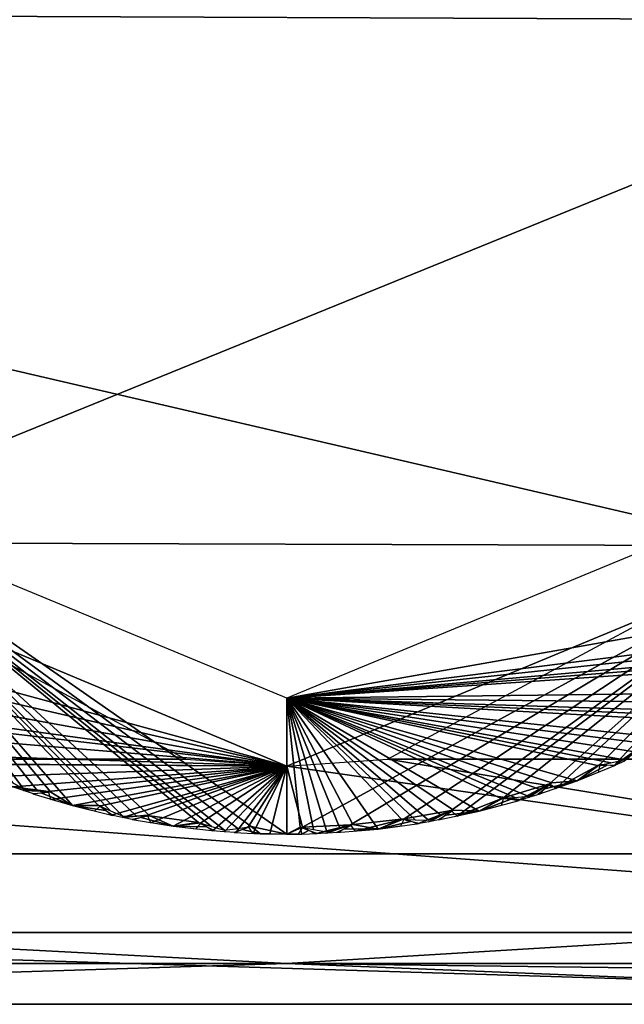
# Model space of a CAD drawing. Header units: inches. Extents: x -5.2 to 5.1, y -2.7 to 6.1.
# Tile 28 of 74: x -0.077 to 0.098, y -0.895 to -0.61. Entities that reach past the tile are written whole.
import ezdxf

# ---------------------------------------------------------------- set-up
doc = ezdxf.new("R2010")
doc.units = ezdxf.units.IN
doc.header["$LTSCALE"] = 52.148148
doc.header["$MEASUREMENT"] = 0
for name, color, linetype in [('148', 7, 'CONTINUOUS'), ('165', 7, 'CONTINUOUS'), ('168', 7, 'CONTINUOUS'), ('241', 7, 'CONTINUOUS'), ('242', 7, 'CONTINUOUS'), ('58', 7, 'CONTINUOUS'), ('70', 7, 'CONTINUOUS'), ('793', 7, 'CONTINUOUS'), ('794', 7, 'CONTINUOUS'), ('795', 7, 'CONTINUOUS')]:
    doc.layers.add(name, color=color, linetype=linetype)

msp = doc.modelspace()

# ---------------------------------------------------------------- linework, layer by layer
at = {"layer": '148', "linetype": 'Continuous'}
for points in [[(-0.603436, -0.851355, 3.512374), (0.521893, -0.851355, 3.525411), (-0.55007, -0.601756, 3.645185), (-0.603436, -0.851355, 3.512374)], [(0.521893, -0.851355, 3.525411), (0.550069, -0.601756, 3.645184), (-0.55007, -0.601756, 3.645185), (0.521893, -0.851355, 3.525411)]]:
    msp.add_3dface(points, dxfattribs=at)
at = {"layer": '165', "linetype": 'Continuous'}
for points in [[(0.289781, -0.894882, 3.482544), (-0.374475, -0.894882, 3.474455), (-0.334874, -0.894882, -3.313092), (0.289781, -0.894882, 3.482544)], [(0.334867, -0.894882, -3.313092), (0.289781, -0.894882, 3.482544), (-0.334874, -0.894882, -3.313092), (0.334867, -0.894882, -3.313092)]]:
    msp.add_3dface(points, dxfattribs=at)
at = {"layer": '168', "linetype": 'Continuous'}
for points in [[(-0.334873, -0.824018, -3.383958), (-0.029134, -0.824016, -3.383958), (-0.00001, -0.825986, -3.383931), (-0.334873, -0.824018, -3.383958)], [(0.334867, -0.874125, -3.363203), (-0.334873, -0.824018, -3.383958), (-0.00001, -0.825986, -3.383931), (0.334867, -0.874125, -3.363203)], [(-0.334873, -0.824018, -3.383958), (0.334867, -0.874125, -3.363203), (-0.334873, -0.874125, -3.363203), (-0.334873, -0.824018, -3.383958)], [(0.02913, -0.824015, -3.383958), (0.334867, -0.874125, -3.363203), (-0.00001, -0.825986, -3.383931), (0.02913, -0.824015, -3.383958)], [(0.02913, -0.824015, -3.383958), (0.334873, -0.824005, -3.383958), (0.334867, -0.874125, -3.363203), (0.02913, -0.824015, -3.383958)], [(0.334867, -0.894882, -3.313092), (-0.334874, -0.894882, -3.313092), (-0.334873, -0.874125, -3.363203), (0.334867, -0.894882, -3.313092)], [(0.334867, -0.874125, -3.363203), (0.334867, -0.894882, -3.313092), (-0.334873, -0.874125, -3.363203), (0.334867, -0.874125, -3.363203)]]:
    msp.add_3dface(points, dxfattribs=at)
at = {"layer": '241', "linetype": 'Continuous'}
for points in [[(-0.075948, -0.832681, -3.584256), (-0.139197, -0.748643, -3.383958), (-0.079312, -0.830689, -3.580288), (-0.075948, -0.832681, -3.584256)], [(-0.072068, -0.833153, -3.580288), (-0.139197, -0.748643, -3.383958), (-0.075948, -0.832681, -3.584256), (-0.072068, -0.833153, -3.580288)], [(-0.068182, -0.83356, -3.576309), (-0.139197, -0.748643, -3.383958), (-0.072068, -0.833153, -3.580288), (-0.068182, -0.83356, -3.576309)], [(-0.061893, -0.837418, -3.586433), (-0.139197, -0.748643, -3.383958), (-0.068182, -0.83356, -3.576309), (-0.061893, -0.837418, -3.586433)], [(-0.054516, -0.83727, -3.576309), (-0.139197, -0.748643, -3.383958), (-0.061893, -0.837418, -3.586433), (-0.054516, -0.83727, -3.576309)], [(-0.050958, -0.838884, -3.580288), (-0.139197, -0.748643, -3.383958), (-0.054516, -0.83727, -3.576309), (-0.050958, -0.838884, -3.580288)], [(-0.047371, -0.840439, -3.584256), (-0.139197, -0.748643, -3.383958), (-0.050958, -0.838884, -3.580288), (-0.047371, -0.840439, -3.584256)], [(-0.043462, -0.840421, -3.580288), (-0.139197, -0.748643, -3.383958), (-0.047371, -0.840439, -3.584256), (-0.043462, -0.840421, -3.580288)], [(-0.039555, -0.840338, -3.576309), (-0.139197, -0.748643, -3.383958), (-0.043462, -0.840421, -3.580288), (-0.039555, -0.840338, -3.576309)], [(-0.025533, -0.842305, -3.576309), (-0.139197, -0.748643, -3.383958), (-0.039555, -0.840338, -3.576309), (-0.025533, -0.842305, -3.576309)], [(-0.0218, -0.843461, -3.580288), (-0.139197, -0.748643, -3.383958), (-0.025533, -0.842305, -3.576309), (-0.0218, -0.843461, -3.580288)], [(-0.018047, -0.844555, -3.584256), (-0.139197, -0.748643, -3.383958), (-0.0218, -0.843461, -3.580288), (-0.018047, -0.844555, -3.584256)], [(-0.01417, -0.844047, -3.580288), (-0.139197, -0.748643, -3.383958), (-0.018047, -0.844555, -3.584256), (-0.01417, -0.844047, -3.580288)], [(-0.010306, -0.843474, -3.576309), (-0.139197, -0.748643, -3.383958), (-0.01417, -0.844047, -3.580288), (-0.010306, -0.843474, -3.576309)], [(-0.000003, -0.845669, -3.586433), (-0.139197, -0.748643, -3.383958), (-0.010306, -0.843474, -3.576309), (-0.000003, -0.845669, -3.586433)], [(-0.000003, -0.806299, -3.383958), (-0.139197, -0.748643, -3.383958), (-0.000003, -0.845669, -3.586433), (-0.000003, -0.806299, -3.383958)], [(-0.073397, -0.833978, -3.586433), (-0.061893, -0.837418, -3.586433), (-0.070787, -0.833784, -3.581378), (-0.073397, -0.833978, -3.586433)], [(-0.070787, -0.833784, -3.581378), (-0.061893, -0.837418, -3.586433), (-0.068182, -0.83356, -3.576309), (-0.070787, -0.833784, -3.581378)], [(-0.052382, -0.838781, -3.581378), (-0.054516, -0.83727, -3.576309), (-0.061893, -0.837418, -3.586433), (-0.052382, -0.838781, -3.581378)], [(-0.050229, -0.840268, -3.586433), (-0.052382, -0.838781, -3.581378), (-0.061893, -0.837418, -3.586433), (-0.050229, -0.840268, -3.586433)], [(-0.044677, -0.841407, -3.586433), (-0.032833, -0.843377, -3.586433), (-0.042112, -0.840887, -3.581378), (-0.044677, -0.841407, -3.586433)], [(-0.042112, -0.840887, -3.581378), (-0.032833, -0.843377, -3.586433), (-0.039555, -0.840338, -3.576309), (-0.042112, -0.840887, -3.581378)], [(-0.032833, -0.843377, -3.586433), (-0.025533, -0.842305, -3.576309), (-0.039555, -0.840338, -3.576309), (-0.032833, -0.843377, -3.586433)], [(-0.023226, -0.843537, -3.581378), (-0.025533, -0.842305, -3.576309), (-0.032833, -0.843377, -3.586433), (-0.023226, -0.843537, -3.581378)], [(-0.020903, -0.844743, -3.586433), (-0.023226, -0.843537, -3.581378), (-0.032833, -0.843377, -3.586433), (-0.020903, -0.844743, -3.586433)], [(-0.015253, -0.845177, -3.586433), (-0.007632, -0.845546, -3.586433), (-0.012773, -0.84434, -3.581378), (-0.015253, -0.845177, -3.586433)], [(-0.012773, -0.84434, -3.581378), (-0.007632, -0.845546, -3.586433), (-0.010306, -0.843474, -3.576309), (-0.012773, -0.84434, -3.581378)], [(-0.007632, -0.845546, -3.586433), (-0.000003, -0.845669, -3.586433), (-0.010306, -0.843474, -3.576309), (-0.007632, -0.845546, -3.586433)]]:
    msp.add_3dface(points, dxfattribs=at)
at = {"layer": '242', "linetype": 'Continuous'}
for points in [[(-0.000003, -0.806299, -3.383958), (0.163143, -0.777548, -3.576309), (0.139191, -0.748643, -3.383958), (-0.000003, -0.806299, -3.383958)], [(0.163143, -0.777548, -3.576309), (-0.000003, -0.806299, -3.383958), (0.152688, -0.787098, -3.576309), (0.163143, -0.777548, -3.576309)], [(0.152688, -0.787098, -3.576309), (-0.000003, -0.806299, -3.383958), (0.150263, -0.790162, -3.580288), (0.152688, -0.787098, -3.576309)], [(0.150263, -0.790162, -3.580288), (-0.000003, -0.806299, -3.383958), (0.147785, -0.793185, -3.584256), (0.150263, -0.790162, -3.580288)], [(0.147785, -0.793185, -3.584256), (-0.000003, -0.806299, -3.383958), (0.1443, -0.794958, -3.580288), (0.147785, -0.793185, -3.584256)], [(0.1443, -0.794958, -3.580288), (-0.000003, -0.806299, -3.383958), (0.140788, -0.79667, -3.576309), (0.1443, -0.794958, -3.580288)], [(0.140788, -0.79667, -3.576309), (-0.000003, -0.806299, -3.383958), (0.129219, -0.804835, -3.576309), (0.140788, -0.79667, -3.576309)], [(0.129219, -0.804835, -3.576309), (-0.000003, -0.806299, -3.383958), (0.126429, -0.80757, -3.580288), (0.129219, -0.804835, -3.576309)], [(0.007701, -0.844348, -3.580288), (-0.000003, -0.806299, -3.383958), (0.003853, -0.843669, -3.576309), (0.007701, -0.844348, -3.580288)], [(0.011562, -0.844962, -3.584256), (-0.000003, -0.806299, -3.383958), (0.007701, -0.844348, -3.580288), (0.011562, -0.844962, -3.584256)], [(0.015344, -0.843973, -3.580288), (-0.000003, -0.806299, -3.383958), (0.011562, -0.844962, -3.584256), (0.015344, -0.843973, -3.580288)], [(0.019107, -0.84292, -3.576309), (-0.000003, -0.806299, -3.383958), (0.015344, -0.843973, -3.580288), (0.019107, -0.84292, -3.576309)], [(0.026374, -0.844192, -3.586433), (-0.000003, -0.806299, -3.383958), (0.019107, -0.84292, -3.576309), (0.026374, -0.844192, -3.586433)], [(0.033179, -0.841339, -3.576309), (-0.000003, -0.806299, -3.383958), (0.026374, -0.844192, -3.586433), (0.033179, -0.841339, -3.576309)], [(0.037081, -0.84153, -3.580288), (-0.000003, -0.806299, -3.383958), (0.033179, -0.841339, -3.576309), (0.037081, -0.84153, -3.580288)], [(0.040988, -0.841656, -3.584256), (-0.000003, -0.806299, -3.383958), (0.037081, -0.84153, -3.580288), (0.040988, -0.841656, -3.584256)], [(0.044617, -0.8402, -3.580288), (-0.000003, -0.806299, -3.383958), (0.040988, -0.841656, -3.584256), (0.044617, -0.8402, -3.580288)], [(0.048218, -0.838684, -3.576309), (-0.000003, -0.806299, -3.383958), (0.044617, -0.8402, -3.580288), (0.048218, -0.838684, -3.576309)], [(0.055588, -0.839035, -3.586433), (-0.000003, -0.806299, -3.383958), (0.048218, -0.838684, -3.576309), (0.055588, -0.839035, -3.586433)], [(0.06198, -0.835352, -3.576309), (-0.000003, -0.806299, -3.383958), (0.055588, -0.839035, -3.586433), (0.06198, -0.835352, -3.576309)], [(0.065876, -0.835052, -3.580288), (-0.000003, -0.806299, -3.383958), (0.06198, -0.835352, -3.576309), (0.065876, -0.835052, -3.580288)], [(0.069768, -0.834687, -3.584256), (-0.000003, -0.806299, -3.383958), (0.065876, -0.835052, -3.580288), (0.069768, -0.834687, -3.584256)], [(0.073186, -0.832788, -3.580288), (-0.000003, -0.806299, -3.383958), (0.069768, -0.834687, -3.584256), (0.073186, -0.832788, -3.580288)], [(0.076568, -0.830833, -3.576309), (-0.000003, -0.806299, -3.383958), (0.073186, -0.832788, -3.580288), (0.076568, -0.830833, -3.576309)], [(0.083924, -0.830257, -3.586433), (-0.000003, -0.806299, -3.383958), (0.076568, -0.830833, -3.576309), (0.083924, -0.830257, -3.586433)], [(0.089805, -0.825802, -3.576309), (-0.000003, -0.806299, -3.383958), (0.083924, -0.830257, -3.586433), (0.089805, -0.825802, -3.576309)], [(0.093632, -0.825017, -3.580288), (-0.000003, -0.806299, -3.383958), (0.089805, -0.825802, -3.576309), (0.093632, -0.825017, -3.580288)], [(0.097448, -0.824166, -3.584256), (-0.000003, -0.806299, -3.383958), (0.093632, -0.825017, -3.580288), (0.097448, -0.824166, -3.584256)], [(0.1006, -0.821854, -3.580288), (-0.000003, -0.806299, -3.383958), (0.097448, -0.824166, -3.584256), (0.1006, -0.821854, -3.580288)], [(0.103711, -0.81949, -3.576309), (-0.000003, -0.806299, -3.383958), (0.1006, -0.821854, -3.580288), (0.103711, -0.81949, -3.576309)], [(0.110937, -0.817997, -3.586433), (-0.000003, -0.806299, -3.383958), (0.103711, -0.81949, -3.576309), (0.110937, -0.817997, -3.586433)], [(0.116213, -0.81284, -3.576309), (-0.000003, -0.806299, -3.383958), (0.110937, -0.817997, -3.586433), (0.116213, -0.81284, -3.576309)], [(0.119912, -0.811581, -3.580288), (-0.000003, -0.806299, -3.383958), (0.116213, -0.81284, -3.576309), (0.119912, -0.811581, -3.580288)], [(0.123591, -0.810259, -3.584256), (-0.000003, -0.806299, -3.383958), (0.119912, -0.811581, -3.580288), (0.123591, -0.810259, -3.584256)], [(0.126429, -0.80757, -3.580288), (-0.000003, -0.806299, -3.383958), (0.123591, -0.810259, -3.584256), (0.126429, -0.80757, -3.580288)], [(-0.000003, -0.806299, -3.383958), (-0.000003, -0.845669, -3.586433), (0.003853, -0.843669, -3.576309), (-0.000003, -0.806299, -3.383958)], [(0.095036, -0.825707, -3.586433), (0.092419, -0.82577, -3.581378), (0.083924, -0.830257, -3.586433), (0.095036, -0.825707, -3.586433)], [(0.092419, -0.82577, -3.581378), (0.089805, -0.825802, -3.576309), (0.083924, -0.830257, -3.586433), (0.092419, -0.82577, -3.581378)], [(0.072595, -0.834237, -3.586433), (0.083924, -0.830257, -3.586433), (0.074593, -0.832546, -3.581378), (0.072595, -0.834237, -3.586433)], [(0.074593, -0.832546, -3.581378), (0.083924, -0.830257, -3.586433), (0.076568, -0.830833, -3.576309), (0.074593, -0.832546, -3.581378)], [(0.064578, -0.835648, -3.581378), (0.06198, -0.835352, -3.576309), (0.055588, -0.839035, -3.586433), (0.064578, -0.835648, -3.581378)], [(0.067182, -0.835914, -3.586433), (0.064578, -0.835648, -3.581378), (0.055588, -0.839035, -3.586433), (0.067182, -0.835914, -3.586433)], [(0.04385, -0.841563, -3.586433), (0.055588, -0.839035, -3.586433), (0.046043, -0.840136, -3.581378), (0.04385, -0.841563, -3.586433)], [(0.046043, -0.840136, -3.581378), (0.055588, -0.839035, -3.586433), (0.048218, -0.838684, -3.576309), (0.046043, -0.840136, -3.581378)], [(0.016767, -0.844088, -3.581378), (0.026374, -0.844192, -3.586433), (0.019107, -0.84292, -3.576309), (0.016767, -0.844088, -3.581378)], [(0.035719, -0.841958, -3.581378), (0.033179, -0.841339, -3.576309), (0.026374, -0.844192, -3.586433), (0.035719, -0.841958, -3.581378)], [(0.038269, -0.842548, -3.586433), (0.035719, -0.841958, -3.581378), (0.026374, -0.844192, -3.586433), (0.038269, -0.842548, -3.586433)], [(0.003853, -0.843669, -3.576309), (-0.000003, -0.845669, -3.586433), (0.004375, -0.845629, -3.586433), (0.003853, -0.843669, -3.576309)], [(0.006296, -0.844602, -3.581378), (0.003853, -0.843669, -3.576309), (0.004375, -0.845629, -3.586433), (0.006296, -0.844602, -3.581378)], [(0.008752, -0.845507, -3.586433), (0.006296, -0.844602, -3.581378), (0.004375, -0.845629, -3.586433), (0.008752, -0.845507, -3.586433)], [(0.014412, -0.845229, -3.586433), (0.026374, -0.844192, -3.586433), (0.016767, -0.844088, -3.581378), (0.014412, -0.845229, -3.586433)]]:
    msp.add_3dface(points, dxfattribs=at)
at = {"layer": '58', "linetype": 'Continuous'}
for points in [[(-1.246912, -0.883069, 3.30824), (-0.000001, -0.883069, 3.535425), (-0.603436, -0.851355, 3.512374), (-1.246912, -0.883069, 3.30824)], [(-0.603436, -0.851355, 3.512374), (-0.000001, -0.883069, 3.535425), (0.521893, -0.851355, 3.525411), (-0.603436, -0.851355, 3.512374)], [(-0.000001, -0.883069, 3.535425), (1.246909, -0.883069, 3.308239), (0.521893, -0.851355, 3.525411), (-0.000001, -0.883069, 3.535425)], [(-0.000001, -0.883069, 3.535425), (-1.246912, -0.883069, 3.30824), (-0.374475, -0.894882, 3.474455), (-0.000001, -0.883069, 3.535425)], [(0.289781, -0.894882, 3.482544), (-0.000001, -0.883069, 3.535425), (-0.374475, -0.894882, 3.474455), (0.289781, -0.894882, 3.482544)], [(1.246909, -0.883069, 3.308239), (-0.000001, -0.883069, 3.535425), (0.943927, -0.894882, 3.364712), (1.246909, -0.883069, 3.308239)], [(0.943927, -0.894882, 3.364712), (-0.000001, -0.883069, 3.535425), (0.289781, -0.894882, 3.482544), (0.943927, -0.894882, 3.364712)]]:
    msp.add_3dface(points, dxfattribs=at)
at = {"layer": '70', "linetype": 'Continuous'}
for points in [[(-0.029134, -0.824016, -3.383958), (-0.334873, -0.824018, -3.383958), (-0.163071, -0.751867, -3.383958), (-0.029134, -0.824016, -3.383958)], [(0.02913, -0.824015, -3.383958), (0.163058, -0.751874, -3.383958), (0.334873, -0.824005, -3.383958), (0.02913, -0.824015, -3.383958)]]:
    msp.add_3dface(points, dxfattribs=at)
at = {"layer": '793', "linetype": 'Continuous'}
for points in [[(0.154267, -0.457545, -3.856399), (0.216528, -0.610304, -3.856399), (-0.216534, -0.608593, -3.856399), (0.154267, -0.457545, -3.856399)], [(-0.216534, -0.608593, -3.856399), (0.216528, -0.610304, -3.856399), (-0.154273, -0.761353, -3.856399), (-0.216534, -0.608593, -3.856399)], [(0.216528, -0.610304, -3.856399), (0.153345, -0.7623, -3.856399), (-0.154273, -0.761353, -3.856399), (0.216528, -0.610304, -3.856399)], [(0.153345, -0.7623, -3.856399), (-0.000003, -0.825984, -3.856399), (-0.154273, -0.761353, -3.856399), (0.153345, -0.7623, -3.856399)]]:
    msp.add_3dface(points, dxfattribs=at)
at = {"layer": '794', "linetype": 'Continuous'}
for points in [[(-0.000003, -0.825984, -3.856399), (0.153345, -0.7623, -3.856399), (0.004571, -0.843656, -3.842226), (-0.000003, -0.825984, -3.856399)], [(0.004571, -0.843656, -3.842226), (0.153345, -0.7623, -3.856399), (0.018391, -0.842977, -3.842226), (0.004571, -0.843656, -3.842226)], [(0.018391, -0.842977, -3.842226), (0.153345, -0.7623, -3.856399), (0.033889, -0.841236, -3.842226), (0.018391, -0.842977, -3.842226)], [(0.033889, -0.841236, -3.842226), (0.153345, -0.7623, -3.856399), (0.047515, -0.838831, -3.842226), (0.033889, -0.841236, -3.842226)], [(0.047515, -0.838831, -3.842226), (0.153345, -0.7623, -3.856399), (0.049216, -0.840485, -3.840651), (0.047515, -0.838831, -3.842226)], [(0.049216, -0.840485, -3.840651), (0.153345, -0.7623, -3.856399), (0.062672, -0.835161, -3.842226), (0.049216, -0.840485, -3.840651)], [(0.062672, -0.835161, -3.842226), (0.153345, -0.7623, -3.856399), (0.07589, -0.831066, -3.842226), (0.062672, -0.835161, -3.842226)], [(0.07589, -0.831066, -3.842226), (0.153345, -0.7623, -3.856399), (0.077785, -0.832494, -3.840651), (0.07589, -0.831066, -3.842226)], [(0.077785, -0.832494, -3.840651), (0.153345, -0.7623, -3.856399), (0.090467, -0.825525, -3.842226), (0.077785, -0.832494, -3.840651)], [(0.090467, -0.825525, -3.842226), (0.153345, -0.7623, -3.856399), (0.09455, -0.82592, -3.840651), (0.090467, -0.825525, -3.842226)], [(0.09455, -0.82592, -3.840651), (0.153345, -0.7623, -3.856399), (0.103067, -0.819807, -3.842226), (0.09455, -0.82592, -3.840651)], [(0.097623, -0.824552, -3.840651), (0.09455, -0.82592, -3.840651), (0.103067, -0.819807, -3.842226), (0.097623, -0.824552, -3.840651)], [(0.083924, -0.830257, -3.840651), (0.077785, -0.832494, -3.840651), (0.090467, -0.825525, -3.842226), (0.083924, -0.830257, -3.840651)], [(0.089999, -0.827851, -3.840651), (0.083924, -0.830257, -3.840651), (0.090467, -0.825525, -3.842226), (0.089999, -0.827851, -3.840651)], [(-0.000003, -0.845669, -3.840651), (-0.000003, -0.825984, -3.856399), (0.004571, -0.843656, -3.842226), (-0.000003, -0.845669, -3.840651)], [(0.066673, -0.836064, -3.840651), (0.062672, -0.835161, -3.842226), (0.07589, -0.831066, -3.842226), (0.066673, -0.836064, -3.840651)], [(0.069894, -0.835091, -3.840651), (0.066673, -0.836064, -3.840651), (0.07589, -0.831066, -3.842226), (0.069894, -0.835091, -3.840651)], [(0.0731, -0.834073, -3.840651), (0.069894, -0.835091, -3.840651), (0.07589, -0.831066, -3.842226), (0.0731, -0.834073, -3.840651)], [(0.055588, -0.839035, -3.840651), (0.049216, -0.840485, -3.840651), (0.062672, -0.835161, -3.842226), (0.055588, -0.839035, -3.840651)], [(0.061916, -0.83741, -3.840651), (0.055588, -0.839035, -3.840651), (0.062672, -0.835161, -3.842226), (0.061916, -0.83741, -3.840651)], [(0.037745, -0.842634, -3.840651), (0.033889, -0.841236, -3.842226), (0.047515, -0.838831, -3.842226), (0.037745, -0.842634, -3.840651)], [(0.041062, -0.842072, -3.840651), (0.037745, -0.842634, -3.840651), (0.047515, -0.838831, -3.842226), (0.041062, -0.842072, -3.840651)], [(0.044371, -0.841464, -3.840651), (0.041062, -0.842072, -3.840651), (0.047515, -0.838831, -3.842226), (0.044371, -0.841464, -3.840651)], [(0.008222, -0.845526, -3.840651), (0.004571, -0.843656, -3.842226), (0.018391, -0.842977, -3.842226), (0.008222, -0.845526, -3.840651)], [(0.011583, -0.845385, -3.840651), (0.008222, -0.845526, -3.840651), (0.018391, -0.842977, -3.842226), (0.011583, -0.845385, -3.840651)], [(0.014941, -0.845196, -3.840651), (0.011583, -0.845385, -3.840651), (0.018391, -0.842977, -3.842226), (0.014941, -0.845196, -3.840651)], [(0.019872, -0.844832, -3.840651), (0.018391, -0.842977, -3.842226), (0.033889, -0.841236, -3.842226), (0.019872, -0.844832, -3.840651)], [(0.026374, -0.844192, -3.840651), (0.019872, -0.844832, -3.840651), (0.033889, -0.841236, -3.842226), (0.026374, -0.844192, -3.840651)], [(0.032857, -0.843373, -3.840651), (0.026374, -0.844192, -3.840651), (0.033889, -0.841236, -3.842226), (0.032857, -0.843373, -3.840651)], [(0.003279, -0.845646, -3.840651), (-0.000003, -0.845669, -3.840651), (0.004571, -0.843656, -3.842226), (0.003279, -0.845646, -3.840651)]]:
    msp.add_3dface(points, dxfattribs=at)
at = {"layer": '795', "linetype": 'Continuous'}
for points in [[(-0.154273, -0.761353, -3.856399), (-0.000003, -0.825984, -3.856399), (-0.156995, -0.78331, -3.842226), (-0.154273, -0.761353, -3.856399)], [(-0.156995, -0.78331, -3.842226), (-0.000003, -0.825984, -3.856399), (-0.146456, -0.792276, -3.842226), (-0.156995, -0.78331, -3.842226)], [(-0.146456, -0.792276, -3.842226), (-0.000003, -0.825984, -3.856399), (-0.133966, -0.801615, -3.842226), (-0.146456, -0.792276, -3.842226)], [(-0.133966, -0.801615, -3.842226), (-0.000003, -0.825984, -3.856399), (-0.122386, -0.809189, -3.842226), (-0.133966, -0.801615, -3.842226)], [(-0.122386, -0.809189, -3.842226), (-0.000003, -0.825984, -3.856399), (-0.122279, -0.81156, -3.840651), (-0.122386, -0.809189, -3.842226)], [(-0.122279, -0.81156, -3.840651), (-0.000003, -0.825984, -3.856399), (-0.108825, -0.81689, -3.842226), (-0.122279, -0.81156, -3.840651)], [(-0.108825, -0.81689, -3.842226), (-0.000003, -0.825984, -3.856399), (-0.096387, -0.822953, -3.842226), (-0.108825, -0.81689, -3.842226)], [(-0.096387, -0.822953, -3.842226), (-0.000003, -0.825984, -3.856399), (-0.095983, -0.825291, -3.840651), (-0.096387, -0.822953, -3.842226)], [(-0.095983, -0.825291, -3.840651), (-0.000003, -0.825984, -3.856399), (-0.081968, -0.828893, -3.842226), (-0.095983, -0.825291, -3.840651)], [(-0.081968, -0.828893, -3.842226), (-0.000003, -0.825984, -3.856399), (-0.079262, -0.831976, -3.840651), (-0.081968, -0.828893, -3.842226)], [(-0.079262, -0.831976, -3.840651), (-0.000003, -0.825984, -3.856399), (-0.068868, -0.83335, -3.842226), (-0.079262, -0.831976, -3.840651)], [(-0.068868, -0.83335, -3.842226), (-0.000003, -0.825984, -3.856399), (-0.068174, -0.835619, -3.840651), (-0.068868, -0.83335, -3.842226)], [(-0.068174, -0.835619, -3.840651), (-0.000003, -0.825984, -3.856399), (-0.061893, -0.837418, -3.840651), (-0.068174, -0.835619, -3.840651)], [(-0.061893, -0.837418, -3.840651), (-0.000003, -0.825984, -3.856399), (-0.053818, -0.837436, -3.842226), (-0.061893, -0.837418, -3.840651)], [(-0.053818, -0.837436, -3.842226), (-0.000003, -0.825984, -3.856399), (-0.050747, -0.840155, -3.840651), (-0.053818, -0.837436, -3.842226)], [(-0.050747, -0.840155, -3.840651), (-0.000003, -0.825984, -3.856399), (-0.047456, -0.840854, -3.840651), (-0.050747, -0.840155, -3.840651)], [(-0.047456, -0.840854, -3.840651), (-0.000003, -0.825984, -3.856399), (-0.040263, -0.840215, -3.842226), (-0.047456, -0.840854, -3.840651)], [(-0.040263, -0.840215, -3.842226), (-0.000003, -0.825984, -3.856399), (-0.03929, -0.842379, -3.840651), (-0.040263, -0.840215, -3.842226)], [(-0.03929, -0.842379, -3.840651), (-0.000003, -0.825984, -3.856399), (-0.032833, -0.843377, -3.840651), (-0.03929, -0.842379, -3.840651)], [(-0.032833, -0.843377, -3.840651), (-0.000003, -0.825984, -3.856399), (-0.024819, -0.842383, -3.842226), (-0.032833, -0.843377, -3.840651)], [(-0.024819, -0.842383, -3.842226), (-0.000003, -0.825984, -3.856399), (-0.021432, -0.844695, -3.840651), (-0.024819, -0.842383, -3.842226)], [(-0.021432, -0.844695, -3.840651), (-0.000003, -0.825984, -3.856399), (-0.018079, -0.844977, -3.840651), (-0.021432, -0.844695, -3.840651)], [(-0.018079, -0.844977, -3.840651), (-0.000003, -0.825984, -3.856399), (-0.014723, -0.84521, -3.840651), (-0.018079, -0.844977, -3.840651)], [(-0.014723, -0.84521, -3.840651), (-0.000003, -0.825984, -3.856399), (-0.011023, -0.843441, -3.842226), (-0.014723, -0.84521, -3.840651)], [(-0.011023, -0.843441, -3.842226), (-0.000003, -0.825984, -3.856399), (-0.009786, -0.845467, -3.840651), (-0.011023, -0.843441, -3.842226)], [(-0.009786, -0.845467, -3.840651), (-0.000003, -0.825984, -3.856399), (-0.004896, -0.845619, -3.840651), (-0.009786, -0.845467, -3.840651)], [(-0.000003, -0.825984, -3.856399), (-0.000003, -0.845669, -3.840651), (-0.004896, -0.845619, -3.840651), (-0.000003, -0.825984, -3.856399)], [(-0.076085, -0.833082, -3.840651), (-0.079262, -0.831976, -3.840651), (-0.068868, -0.83335, -3.842226), (-0.076085, -0.833082, -3.840651)], [(-0.072892, -0.834143, -3.840651), (-0.076085, -0.833082, -3.840651), (-0.068868, -0.83335, -3.842226), (-0.072892, -0.834143, -3.840651)], [(-0.055564, -0.839042, -3.840651), (-0.061893, -0.837418, -3.840651), (-0.053818, -0.837436, -3.842226), (-0.055564, -0.839042, -3.840651)], [(-0.044156, -0.841506, -3.840651), (-0.047456, -0.840854, -3.840651), (-0.040263, -0.840215, -3.842226), (-0.044156, -0.841506, -3.840651)], [(-0.02635, -0.844195, -3.840651), (-0.032833, -0.843377, -3.840651), (-0.024819, -0.842383, -3.842226), (-0.02635, -0.844195, -3.840651)]]:
    msp.add_3dface(points, dxfattribs=at)

doc.saveas('drawing.dxf')
